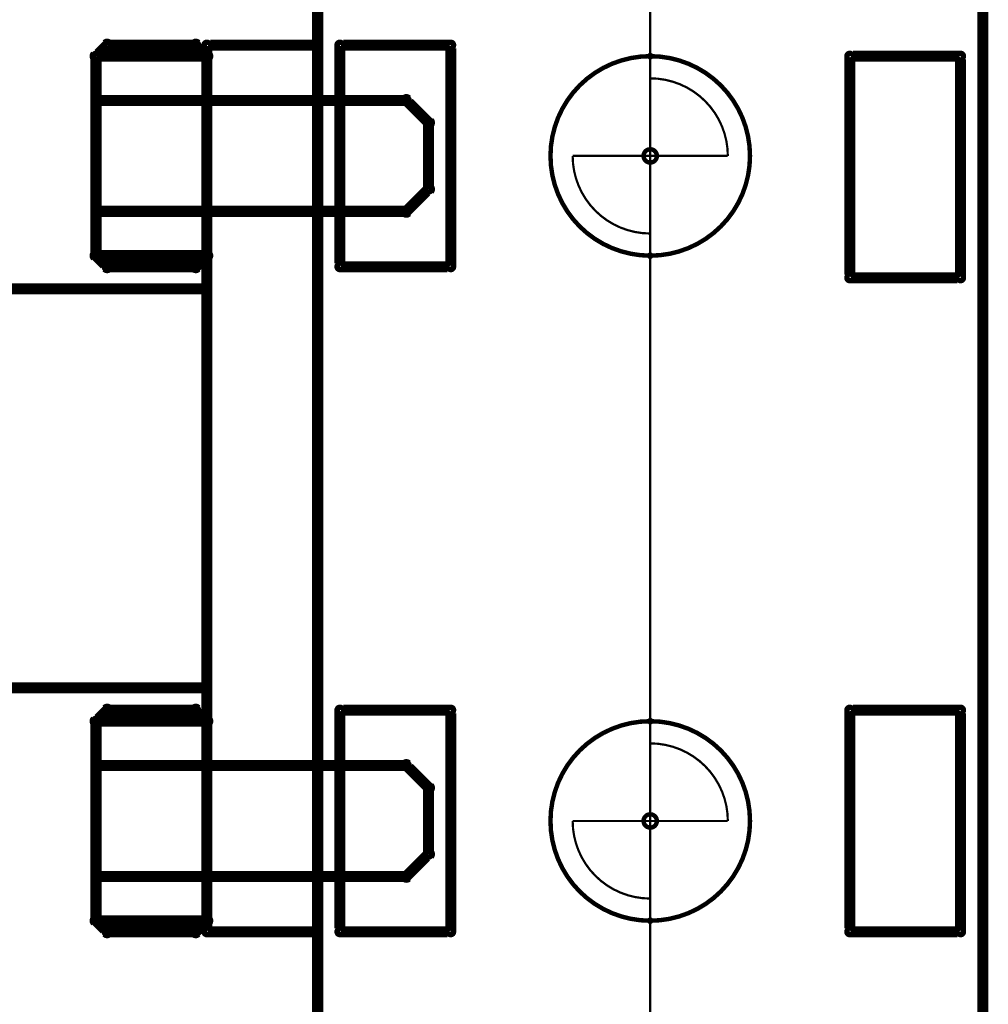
# Model space of a CAD drawing. Extents: x 178 to 725, y 26 to 878.
# Tile 61 of 93: x 289 to 333, y 529 to 573. Entities that reach past the tile are written whole.
import ezdxf

# ---------------------------------------------------------------- set-up
doc = ezdxf.new("R2010")
doc.units = 0
doc.layers.get('0').update_dxf_attribs({"linetype": 'CONTINUOUS'})
for name, color, linetype in [('COPPER', 3, 'CONTINUOUS'), ('DIMENSIONS', 2, 'CONTINUOUS'), ('DRAWING', 4, 'CONTINUOUS'), ('OUTLINES', 1, 'CONTINUOUS')]:
    doc.layers.add(name, color=color, linetype=linetype)

# ---------------------------------------------------------------- blocks, each defined once
blk = doc.blocks.new('VIA')
at = {"const_width": 0.2}
blk.add_lwpolyline([(-0.3, 0, 1), (0.3, 0, 1)], format="xyb", close=True, dxfattribs=at)

msp = doc.modelspace()

# ---------------------------------------------------------------- linework, layer by layer
at = {"layer": 'DIMENSIONS', "color": 94}
for points in [[(317.5, 537, 0.1, 0.1, 1), (317.5, 537, 0, 0, 0), (317.5, 537, 0, 0, 0), (317.5, 537, 0.1, 0.1, 0), (317.5, 592.5, 0.1, 0.1, 0), (317.5, 592.5, 0, 0, 0), (317.5, 592.5, 0.1, 0.1, 0), (317.5, 592.5, 0.1, 0.1, 1), (317.5, 592.5, 0, 0, 0)], [(317.5, 537, 0.1, 0.1, 1), (317.5, 537, 0, 0, 0), (317.5, 537, 0, 0, 0), (317.5, 537, 0.1, 0.1, 0), (317.5, 489.5, 0.1, 0.1, 0), (317.5, 489.5, 0, 0, 0), (317.5, 489.5, 0.1, 0.1, 0), (317.5, 489.5, 0.1, 0.1, 1), (317.5, 489.5, 0, 0, 0)]]:
    msp.add_lwpolyline(points, format="xyseb", dxfattribs=at)
at = {"layer": 'DRAWING', "color": 2}
for points in [[(317.5, 571.4, 0.1, 0.1, 1), (317.5, 571.6, 0, 0, 0), (317.5, 571.5, 0, 0, 0), (317.5, 571.5, 0.2, 0.2, 1), (317.5, 562.5, 0, 0, 0), (317.5, 562.5, 0.1, 0.1, 0), (317.5, 562.4, 0.1, 0.1, 1), (317.5, 562.6, 0, 0, 0), (317.5, 562.6, 0.1, 0.1, 1), (317.5, 562.4, 0, 0, 0), (317.5, 562.5, 0, 0, 0), (317.5, 562.5, 0.2, 0.2, 1), (317.5, 571.5, 0.2, 0.2, 0), (317.5, 571.5, 0, 0, 0), (317.5, 571.5, 0.1, 0.1, 0), (317.5, 571.6, 0.1, 0.1, 1), (317.5, 571.4, 0, 0, 0)], [(321, 567, 0.1, 0.1, 1), (321, 567, 0, 0, 0), (321, 567, 0, 0, 0), (321, 567, 0.1, 0.1, 0.414), (317.5, 570.5, 0, 0, 0), (317.5, 570.5, 0.1, 0.1, 0), (317.5, 570.5, 0.1, 0.1, 1), (317.5, 570.5, 0, 0, 0), (317.5, 570.5, 0.1, 0.1, 1), (317.5, 570.5, 0, 0, 0), (317.5, 570.5, 0, 0, 0), (317.5, 570.5, 0.1, 0.1, 0), (317.5, 567, 0, 0, 0), (317.5, 567, 0.1, 0.1, 0), (317.5, 567, 0.1, 0.1, 1), (317.5, 567, 0, 0, 0), (317.5, 567, 0.1, 0.1, 1), (317.5, 567, 0, 0, 0), (317.5, 567, 0, 0, 0), (317.5, 567, 0.1, 0.1, 0), (321, 567, 0.1, 0.1, 0), (321, 567, 0, 0, 0), (321, 567, 0.1, 0.1, 0), (321, 567, 0.1, 0.1, 1), (321, 567, 0, 0, 0)], [(314, 567, 0.1, 0.1, 1), (314, 567, 0, 0, 0), (314, 567, 0, 0, 0), (314, 567, 0.1, 0.1, 0.414), (317.5, 563.5, 0, 0, 0), (317.5, 563.5, 0.1, 0.1, 0), (317.5, 563.5, 0.1, 0.1, 1), (317.5, 563.5, 0, 0, 0), (317.5, 563.5, 0.1, 0.1, 1), (317.5, 563.5, 0, 0, 0), (317.5, 563.5, 0, 0, 0), (317.5, 563.5, 0.1, 0.1, 0), (317.5, 567, 0, 0, 0), (317.5, 567, 0.1, 0.1, 0), (317.5, 567, 0.1, 0.1, 1), (317.5, 567, 0, 0, 0), (317.5, 567, 0.1, 0.1, 1), (317.5, 567, 0, 0, 0), (317.5, 567, 0, 0, 0), (317.5, 567, 0.1, 0.1, 0), (314, 567, 0.1, 0.1, 0), (314, 567, 0, 0, 0), (314, 567, 0.1, 0.1, 0), (314, 567, 0.1, 0.1, 1), (314, 567, 0, 0, 0)], [(317.5, 541.4, 0.1, 0.1, 1), (317.5, 541.6, 0, 0, 0), (317.5, 541.5, 0, 0, 0), (317.5, 541.5, 0.2, 0.2, 1), (317.5, 532.5, 0, 0, 0), (317.5, 532.5, 0.1, 0.1, 0), (317.5, 532.4, 0.1, 0.1, 1), (317.5, 532.6, 0, 0, 0), (317.5, 532.6, 0.1, 0.1, 1), (317.5, 532.4, 0, 0, 0), (317.5, 532.5, 0, 0, 0), (317.5, 532.5, 0.2, 0.2, 1), (317.5, 541.5, 0.2, 0.2, 0), (317.5, 541.5, 0, 0, 0), (317.5, 541.5, 0.1, 0.1, 0), (317.5, 541.6, 0.1, 0.1, 1), (317.5, 541.4, 0, 0, 0)], [(321, 537, 0.1, 0.1, 1), (321, 537, 0, 0, 0), (321, 537, 0, 0, 0), (321, 537, 0.1, 0.1, 0.414), (317.5, 540.5, 0, 0, 0), (317.5, 540.5, 0.1, 0.1, 0), (317.5, 540.5, 0.1, 0.1, 1), (317.5, 540.5, 0, 0, 0), (317.5, 540.5, 0.1, 0.1, 1), (317.5, 540.5, 0, 0, 0), (317.5, 540.5, 0, 0, 0), (317.5, 540.5, 0.1, 0.1, 0), (317.5, 537, 0, 0, 0), (317.5, 537, 0.1, 0.1, 0), (317.5, 537, 0.1, 0.1, 1), (317.5, 537, 0, 0, 0), (317.5, 537, 0.1, 0.1, 1), (317.5, 537, 0, 0, 0), (317.5, 537, 0, 0, 0), (317.5, 537, 0.1, 0.1, 0), (321, 537, 0.1, 0.1, 0), (321, 537, 0, 0, 0), (321, 537, 0.1, 0.1, 0), (321, 537, 0.1, 0.1, 1), (321, 537, 0, 0, 0)], [(314, 537, 0.1, 0.1, 1), (314, 537, 0, 0, 0), (314, 537, 0, 0, 0), (314, 537, 0.1, 0.1, 0.414), (317.5, 533.5, 0, 0, 0), (317.5, 533.5, 0.1, 0.1, 0), (317.5, 533.5, 0.1, 0.1, 1), (317.5, 533.5, 0, 0, 0), (317.5, 533.5, 0.1, 0.1, 1), (317.5, 533.5, 0, 0, 0), (317.5, 533.5, 0, 0, 0), (317.5, 533.5, 0.1, 0.1, 0), (317.5, 537, 0, 0, 0), (317.5, 537, 0.1, 0.1, 0), (317.5, 537, 0.1, 0.1, 1), (317.5, 537, 0, 0, 0), (317.5, 537, 0.1, 0.1, 1), (317.5, 537, 0, 0, 0), (317.5, 537, 0, 0, 0), (317.5, 537, 0.1, 0.1, 0), (314, 537, 0.1, 0.1, 0), (314, 537, 0, 0, 0), (314, 537, 0.1, 0.1, 0), (314, 537, 0.1, 0.1, 1), (314, 537, 0, 0, 0)]]:
    msp.add_lwpolyline(points, format="xyseb", close=True, dxfattribs=at)
at = {"layer": 'OUTLINES', "color": 11}
for points in [[(302.5, 581, 0.5, 0.5, 0), (302.5, 523, 0, 0, 0)], [(332.5, 523, 0.5, 0.5, 0), (332.5, 581, 0, 0, 0)], [(287.5, 561, 0.5, 0.5, 0), (297.5, 561, 0, 0, 0), (297.5, 561, 0.3, 0.3, 0), (297.5, 560.9, 0.3, 0.3, 1), (297.5, 561.1, 0, 0, 0), (297.6, 561, 0.3, 0.3, 1), (297.4, 561, 0, 0, 0), (297.5, 561, 0, 0, 0), (297.5, 561, 0.5, 0.5, 0), (297.5, 543, 0, 0, 0), (297.5, 543, 0.3, 0.3, 0), (297.4, 543, 0.3, 0.3, 1), (297.6, 543, 0, 0, 0), (297.5, 542.9, 0.3, 0.3, 1), (297.5, 543.1, 0, 0, 0), (297.5, 543, 0, 0, 0), (297.5, 543, 0.5, 0.5, 0), (287.5, 543, 0.5, 0.5, 0)]]:
    msp.add_lwpolyline(points, format="xyseb", dxfattribs=at)
for points in [[(297, 571.9, 0.3, 0.3, 1), (297, 572.1, 0, 0, 0), (297, 572, 0, 0, 0), (297, 572, 0.5, 0.5, 0), (293, 572, 0, 0, 0), (293, 572, 0.3, 0.3, 0), (293, 572.1, 0.3, 0.3, 1), (293, 571.9, 0, 0, 0), (293.1, 571.9, 0.3, 0.3, 1), (292.9, 572.1, 0, 0, 0), (293, 572, 0, 0, 0), (293, 572, 0.5, 0.5, 0), (292.5, 571.5, 0, 0, 0), (292.5, 571.5, 0.3, 0.3, 0), (292.4, 571.6, 0.3, 0.3, 1), (292.6, 571.4, 0, 0, 0), (292.6, 571.5, 0.3, 0.3, 1), (292.4, 571.5, 0, 0, 0), (292.5, 571.5, 0, 0, 0), (292.5, 571.5, 0.5, 0.5, 0), (292.5, 562.5, 0, 0, 0), (292.5, 562.5, 0.3, 0.3, 0), (292.4, 562.5, 0.3, 0.3, 1), (292.6, 562.5, 0, 0, 0), (292.6, 562.6, 0.3, 0.3, 1), (292.4, 562.4, 0, 0, 0), (292.5, 562.5, 0, 0, 0), (292.5, 562.5, 0.5, 0.5, 0), (293, 562, 0, 0, 0), (293, 562, 0.3, 0.3, 0), (292.9, 561.9, 0.3, 0.3, 1), (293.1, 562.1, 0, 0, 0), (293, 562.1, 0.3, 0.3, 1), (293, 561.9, 0, 0, 0), (293, 562, 0, 0, 0), (293, 562, 0.5, 0.5, 0), (297, 562, 0, 0, 0), (297, 562, 0.3, 0.3, 0), (297, 561.9, 0.3, 0.3, 1), (297, 562.1, 0, 0, 0), (296.9, 562.1, 0.3, 0.3, 1), (297.1, 561.9, 0, 0, 0), (297, 562, 0, 0, 0), (297, 562, 0.5, 0.5, 0), (297.5, 562.5, 0, 0, 0), (297.5, 562.5, 0.3, 0.3, 0), (297.6, 562.4, 0.3, 0.3, 1), (297.4, 562.6, 0, 0, 0), (297.4, 562.5, 0.3, 0.3, 1), (297.6, 562.5, 0, 0, 0), (297.5, 562.5, 0, 0, 0), (297.5, 562.5, 0.5, 0.5, 0), (297.5, 571.5, 0, 0, 0), (297.5, 571.5, 0.3, 0.3, 0), (297.6, 571.5, 0.3, 0.3, 1), (297.4, 571.5, 0, 0, 0), (297.4, 571.4, 0.3, 0.3, 1), (297.6, 571.6, 0, 0, 0), (297.5, 571.5, 0, 0, 0), (297.5, 571.5, 0.5, 0.5, 0), (297, 572, 0.5, 0.5, 0), (297, 572, 0, 0, 0), (297, 572, 0.3, 0.3, 0), (297.1, 572.1, 0.3, 0.3, 1), (296.9, 571.9, 0, 0, 0)], [(297.5, 532.1, 0.3, 0.3, 1), (297.5, 531.9, 0, 0, 0), (297.5, 532, 0, 0, 0), (297.5, 532, 0.5, 0.5, 0), (302.5, 532, 0, 0, 0), (302.5, 532, 0.3, 0.3, 0), (302.5, 531.9, 0.3, 0.3, 1), (302.5, 532.1, 0, 0, 0), (302.4, 532, 0.3, 0.3, 1), (302.6, 532, 0, 0, 0), (302.5, 532, 0, 0, 0), (302.5, 532, 0.5, 0.5, 0), (302.5, 572, 0, 0, 0), (302.5, 572, 0.3, 0.3, 0), (302.6, 572, 0.3, 0.3, 1), (302.4, 572, 0, 0, 0), (302.5, 571.9, 0.3, 0.3, 1), (302.5, 572.1, 0, 0, 0), (302.5, 572, 0, 0, 0), (302.5, 572, 0.5, 0.5, 0), (297.5, 572, 0, 0, 0), (297.5, 572, 0.3, 0.3, 0), (297.5, 572.1, 0.3, 0.3, 1), (297.5, 571.9, 0, 0, 0), (297.6, 572, 0.3, 0.3, 1), (297.4, 572, 0, 0, 0), (297.5, 572, 0, 0, 0), (297.5, 572, 0.5, 0.5, 0), (297.5, 532, 0.5, 0.5, 0), (297.5, 532, 0, 0, 0), (297.5, 532, 0.3, 0.3, 0), (297.4, 532, 0.3, 0.3, 1), (297.6, 532, 0, 0, 0)], [(303.5, 562.1, 0.3, 0.3, 1), (303.5, 561.9, 0, 0, 0), (303.5, 562, 0, 0, 0), (303.5, 562, 0.5, 0.5, 0), (308.5, 562, 0, 0, 0), (308.5, 562, 0.3, 0.3, 0), (308.5, 561.9, 0.3, 0.3, 1), (308.5, 562.1, 0, 0, 0), (308.4, 562, 0.3, 0.3, 1), (308.6, 562, 0, 0, 0), (308.5, 562, 0, 0, 0), (308.5, 562, 0.5, 0.5, 0), (308.5, 572, 0, 0, 0), (308.5, 572, 0.3, 0.3, 0), (308.6, 572, 0.3, 0.3, 1), (308.4, 572, 0, 0, 0), (308.5, 571.9, 0.3, 0.3, 1), (308.5, 572.1, 0, 0, 0), (308.5, 572, 0, 0, 0), (308.5, 572, 0.5, 0.5, 0), (303.5, 572, 0, 0, 0), (303.5, 572, 0.3, 0.3, 0), (303.5, 572.1, 0.3, 0.3, 1), (303.5, 571.9, 0, 0, 0), (303.6, 572, 0.3, 0.3, 1), (303.4, 572, 0, 0, 0), (303.5, 572, 0, 0, 0), (303.5, 572, 0.5, 0.5, 0), (303.5, 562, 0.5, 0.5, 0), (303.5, 562, 0, 0, 0), (303.5, 562, 0.3, 0.3, 0), (303.4, 562, 0.3, 0.3, 1), (303.6, 562, 0, 0, 0)], [(297.5, 571.4, 0.3, 0.3, 1), (297.5, 571.6, 0, 0, 0), (297.5, 571.5, 0, 0, 0), (297.5, 571.5, 0.5, 0.5, 0), (292.5, 571.5, 0, 0, 0), (292.5, 571.5, 0.3, 0.3, 0), (292.5, 571.6, 0.3, 0.3, 1), (292.5, 571.4, 0, 0, 0), (292.6, 571.5, 0.3, 0.3, 1), (292.4, 571.5, 0, 0, 0), (292.5, 571.5, 0, 0, 0), (292.5, 571.5, 0.5, 0.5, 0), (292.5, 569.5, 0, 0, 0), (292.5, 569.5, 0.3, 0.3, 0), (292.4, 569.5, 0.3, 0.3, 1), (292.6, 569.5, 0, 0, 0), (292.5, 569.6, 0.3, 0.3, 1), (292.5, 569.4, 0, 0, 0), (292.5, 569.5, 0, 0, 0), (292.5, 569.5, 0.5, 0.5, 0), (297.5, 569.5, 0, 0, 0), (297.5, 569.5, 0.3, 0.3, 0), (297.5, 569.4, 0.3, 0.3, 1), (297.5, 569.6, 0, 0, 0), (297.4, 569.5, 0.3, 0.3, 1), (297.6, 569.5, 0, 0, 0), (297.5, 569.5, 0, 0, 0), (297.5, 569.5, 0.5, 0.5, 0), (297.5, 571.5, 0.5, 0.5, 0), (297.5, 571.5, 0, 0, 0), (297.5, 571.5, 0.3, 0.3, 0), (297.6, 571.5, 0.3, 0.3, 1), (297.4, 571.5, 0, 0, 0)], [(326.5, 561.6, 0.3, 0.3, 1), (326.5, 561.4, 0, 0, 0), (326.5, 561.5, 0, 0, 0), (326.5, 561.5, 0.5, 0.5, 0), (331.5, 561.5, 0, 0, 0), (331.5, 561.5, 0.3, 0.3, 0), (331.5, 561.4, 0.3, 0.3, 1), (331.5, 561.6, 0, 0, 0), (331.4, 561.5, 0.3, 0.3, 1), (331.6, 561.5, 0, 0, 0), (331.5, 561.5, 0, 0, 0), (331.5, 561.5, 0.5, 0.5, 0), (331.5, 571.5, 0, 0, 0), (331.5, 571.5, 0.3, 0.3, 0), (331.6, 571.5, 0.3, 0.3, 1), (331.4, 571.5, 0, 0, 0), (331.5, 571.4, 0.3, 0.3, 1), (331.5, 571.6, 0, 0, 0), (331.5, 571.5, 0, 0, 0), (331.5, 571.5, 0.5, 0.5, 0), (326.5, 571.5, 0, 0, 0), (326.5, 571.5, 0.3, 0.3, 0), (326.5, 571.6, 0.3, 0.3, 1), (326.5, 571.4, 0, 0, 0), (326.6, 571.5, 0.3, 0.3, 1), (326.4, 571.5, 0, 0, 0), (326.5, 571.5, 0, 0, 0), (326.5, 571.5, 0.5, 0.5, 0), (326.5, 561.5, 0.5, 0.5, 0), (326.5, 561.5, 0, 0, 0), (326.5, 561.5, 0.3, 0.3, 0), (326.4, 561.5, 0.3, 0.3, 1), (326.6, 561.5, 0, 0, 0)], [(297.5, 564.6, 0.3, 0.3, 1), (297.5, 564.4, 0, 0, 0), (297.5, 564.5, 0, 0, 0), (297.5, 564.5, 0.5, 0.5, 0), (306.5, 564.5, 0, 0, 0), (306.5, 564.5, 0.3, 0.3, 0), (306.5, 564.4, 0.3, 0.3, 1), (306.5, 564.6, 0, 0, 0), (306.4, 564.6, 0.3, 0.3, 1), (306.6, 564.4, 0, 0, 0), (306.5, 564.5, 0, 0, 0), (306.5, 564.5, 0.5, 0.5, 0), (307.5, 565.5, 0, 0, 0), (307.5, 565.5, 0.3, 0.3, 0), (307.6, 565.4, 0.3, 0.3, 1), (307.4, 565.6, 0, 0, 0), (307.4, 565.5, 0.3, 0.3, 1), (307.6, 565.5, 0, 0, 0), (307.5, 565.5, 0, 0, 0), (307.5, 565.5, 0.5, 0.5, 0), (307.5, 568.5, 0, 0, 0), (307.5, 568.5, 0.3, 0.3, 0), (307.6, 568.5, 0.3, 0.3, 1), (307.4, 568.5, 0, 0, 0), (307.4, 568.4, 0.3, 0.3, 1), (307.6, 568.6, 0, 0, 0), (307.5, 568.5, 0, 0, 0), (307.5, 568.5, 0.5, 0.5, 0), (306.5, 569.5, 0, 0, 0), (306.5, 569.5, 0.3, 0.3, 0), (306.6, 569.6, 0.3, 0.3, 1), (306.4, 569.4, 0, 0, 0), (306.5, 569.4, 0.3, 0.3, 1), (306.5, 569.6, 0, 0, 0), (306.5, 569.5, 0, 0, 0), (306.5, 569.5, 0.5, 0.5, 0), (297.5, 569.5, 0, 0, 0), (297.5, 569.5, 0.3, 0.3, 0), (297.5, 569.6, 0.3, 0.3, 1), (297.5, 569.4, 0, 0, 0), (297.6, 569.5, 0.3, 0.3, 1), (297.4, 569.5, 0, 0, 0), (297.5, 569.5, 0, 0, 0), (297.5, 569.5, 0.5, 0.5, 0), (297.5, 564.5, 0.5, 0.5, 0), (297.5, 564.5, 0, 0, 0), (297.5, 564.5, 0.3, 0.3, 0), (297.4, 564.5, 0.3, 0.3, 1), (297.6, 564.5, 0, 0, 0)], [(297.5, 564.4, 0.3, 0.3, 1), (297.5, 564.6, 0, 0, 0), (297.5, 564.5, 0, 0, 0), (297.5, 564.5, 0.5, 0.5, 0), (292.5, 564.5, 0, 0, 0), (292.5, 564.5, 0.3, 0.3, 0), (292.5, 564.6, 0.3, 0.3, 1), (292.5, 564.4, 0, 0, 0), (292.6, 564.5, 0.3, 0.3, 1), (292.4, 564.5, 0, 0, 0), (292.5, 564.5, 0, 0, 0), (292.5, 564.5, 0.5, 0.5, 0), (292.5, 562.5, 0, 0, 0), (292.5, 562.5, 0.3, 0.3, 0), (292.4, 562.5, 0.3, 0.3, 1), (292.6, 562.5, 0, 0, 0), (292.5, 562.6, 0.3, 0.3, 1), (292.5, 562.4, 0, 0, 0), (292.5, 562.5, 0, 0, 0), (292.5, 562.5, 0.5, 0.5, 0), (297.5, 562.5, 0, 0, 0), (297.5, 562.5, 0.3, 0.3, 0), (297.5, 562.4, 0.3, 0.3, 1), (297.5, 562.6, 0, 0, 0), (297.4, 562.5, 0.3, 0.3, 1), (297.6, 562.5, 0, 0, 0), (297.5, 562.5, 0, 0, 0), (297.5, 562.5, 0.5, 0.5, 0), (297.5, 564.5, 0.5, 0.5, 0), (297.5, 564.5, 0, 0, 0), (297.5, 564.5, 0.3, 0.3, 0), (297.6, 564.5, 0.3, 0.3, 1), (297.4, 564.5, 0, 0, 0)], [(297, 541.9, 0.3, 0.3, 1), (297, 542.1, 0, 0, 0), (297, 542, 0, 0, 0), (297, 542, 0.5, 0.5, 0), (293, 542, 0, 0, 0), (293, 542, 0.3, 0.3, 0), (293, 542.1, 0.3, 0.3, 1), (293, 541.9, 0, 0, 0), (293.1, 541.9, 0.3, 0.3, 1), (292.9, 542.1, 0, 0, 0), (293, 542, 0, 0, 0), (293, 542, 0.5, 0.5, 0), (292.5, 541.5, 0, 0, 0), (292.5, 541.5, 0.3, 0.3, 0), (292.4, 541.6, 0.3, 0.3, 1), (292.6, 541.4, 0, 0, 0), (292.6, 541.5, 0.3, 0.3, 1), (292.4, 541.5, 0, 0, 0), (292.5, 541.5, 0, 0, 0), (292.5, 541.5, 0.5, 0.5, 0), (292.5, 532.5, 0, 0, 0), (292.5, 532.5, 0.3, 0.3, 0), (292.4, 532.5, 0.3, 0.3, 1), (292.6, 532.5, 0, 0, 0), (292.6, 532.6, 0.3, 0.3, 1), (292.4, 532.4, 0, 0, 0), (292.5, 532.5, 0, 0, 0), (292.5, 532.5, 0.5, 0.5, 0), (293, 532, 0, 0, 0), (293, 532, 0.3, 0.3, 0), (292.9, 531.9, 0.3, 0.3, 1), (293.1, 532.1, 0, 0, 0), (293, 532.1, 0.3, 0.3, 1), (293, 531.9, 0, 0, 0), (293, 532, 0, 0, 0), (293, 532, 0.5, 0.5, 0), (297, 532, 0, 0, 0), (297, 532, 0.3, 0.3, 0), (297, 531.9, 0.3, 0.3, 1), (297, 532.1, 0, 0, 0), (296.9, 532.1, 0.3, 0.3, 1), (297.1, 531.9, 0, 0, 0), (297, 532, 0, 0, 0), (297, 532, 0.5, 0.5, 0), (297.5, 532.5, 0, 0, 0), (297.5, 532.5, 0.3, 0.3, 0), (297.6, 532.4, 0.3, 0.3, 1), (297.4, 532.6, 0, 0, 0), (297.4, 532.5, 0.3, 0.3, 1), (297.6, 532.5, 0, 0, 0), (297.5, 532.5, 0, 0, 0), (297.5, 532.5, 0.5, 0.5, 0), (297.5, 541.5, 0, 0, 0), (297.5, 541.5, 0.3, 0.3, 0), (297.6, 541.5, 0.3, 0.3, 1), (297.4, 541.5, 0, 0, 0), (297.4, 541.4, 0.3, 0.3, 1), (297.6, 541.6, 0, 0, 0), (297.5, 541.5, 0, 0, 0), (297.5, 541.5, 0.5, 0.5, 0), (297, 542, 0.5, 0.5, 0), (297, 542, 0, 0, 0), (297, 542, 0.3, 0.3, 0), (297.1, 542.1, 0.3, 0.3, 1), (296.9, 541.9, 0, 0, 0)], [(303.5, 532.1, 0.3, 0.3, 1), (303.5, 531.9, 0, 0, 0), (303.5, 532, 0, 0, 0), (303.5, 532, 0.5, 0.5, 0), (308.5, 532, 0, 0, 0), (308.5, 532, 0.3, 0.3, 0), (308.5, 531.9, 0.3, 0.3, 1), (308.5, 532.1, 0, 0, 0), (308.4, 532, 0.3, 0.3, 1), (308.6, 532, 0, 0, 0), (308.5, 532, 0, 0, 0), (308.5, 532, 0.5, 0.5, 0), (308.5, 542, 0, 0, 0), (308.5, 542, 0.3, 0.3, 0), (308.6, 542, 0.3, 0.3, 1), (308.4, 542, 0, 0, 0), (308.5, 541.9, 0.3, 0.3, 1), (308.5, 542.1, 0, 0, 0), (308.5, 542, 0, 0, 0), (308.5, 542, 0.5, 0.5, 0), (303.5, 542, 0, 0, 0), (303.5, 542, 0.3, 0.3, 0), (303.5, 542.1, 0.3, 0.3, 1), (303.5, 541.9, 0, 0, 0), (303.6, 542, 0.3, 0.3, 1), (303.4, 542, 0, 0, 0), (303.5, 542, 0, 0, 0), (303.5, 542, 0.5, 0.5, 0), (303.5, 532, 0.5, 0.5, 0), (303.5, 532, 0, 0, 0), (303.5, 532, 0.3, 0.3, 0), (303.4, 532, 0.3, 0.3, 1), (303.6, 532, 0, 0, 0)], [(326.5, 532.1, 0.3, 0.3, 1), (326.5, 531.9, 0, 0, 0), (326.5, 532, 0, 0, 0), (326.5, 532, 0.5, 0.5, 0), (331.5, 532, 0, 0, 0), (331.5, 532, 0.3, 0.3, 0), (331.5, 531.9, 0.3, 0.3, 1), (331.5, 532.1, 0, 0, 0), (331.4, 532, 0.3, 0.3, 1), (331.6, 532, 0, 0, 0), (331.5, 532, 0, 0, 0), (331.5, 532, 0.5, 0.5, 0), (331.5, 542, 0, 0, 0), (331.5, 542, 0.3, 0.3, 0), (331.6, 542, 0.3, 0.3, 1), (331.4, 542, 0, 0, 0), (331.5, 541.9, 0.3, 0.3, 1), (331.5, 542.1, 0, 0, 0), (331.5, 542, 0, 0, 0), (331.5, 542, 0.5, 0.5, 0), (326.5, 542, 0, 0, 0), (326.5, 542, 0.3, 0.3, 0), (326.5, 542.1, 0.3, 0.3, 1), (326.5, 541.9, 0, 0, 0), (326.6, 542, 0.3, 0.3, 1), (326.4, 542, 0, 0, 0), (326.5, 542, 0, 0, 0), (326.5, 542, 0.5, 0.5, 0), (326.5, 532, 0.5, 0.5, 0), (326.5, 532, 0, 0, 0), (326.5, 532, 0.3, 0.3, 0), (326.4, 532, 0.3, 0.3, 1), (326.6, 532, 0, 0, 0)], [(297.5, 541.4, 0.3, 0.3, 1), (297.5, 541.6, 0, 0, 0), (297.5, 541.5, 0, 0, 0), (297.5, 541.5, 0.5, 0.5, 0), (292.5, 541.5, 0, 0, 0), (292.5, 541.5, 0.3, 0.3, 0), (292.5, 541.6, 0.3, 0.3, 1), (292.5, 541.4, 0, 0, 0), (292.6, 541.5, 0.3, 0.3, 1), (292.4, 541.5, 0, 0, 0), (292.5, 541.5, 0, 0, 0), (292.5, 541.5, 0.5, 0.5, 0), (292.5, 539.5, 0, 0, 0), (292.5, 539.5, 0.3, 0.3, 0), (292.4, 539.5, 0.3, 0.3, 1), (292.6, 539.5, 0, 0, 0), (292.5, 539.6, 0.3, 0.3, 1), (292.5, 539.4, 0, 0, 0), (292.5, 539.5, 0, 0, 0), (292.5, 539.5, 0.5, 0.5, 0), (297.5, 539.5, 0, 0, 0), (297.5, 539.5, 0.3, 0.3, 0), (297.5, 539.4, 0.3, 0.3, 1), (297.5, 539.6, 0, 0, 0), (297.4, 539.5, 0.3, 0.3, 1), (297.6, 539.5, 0, 0, 0), (297.5, 539.5, 0, 0, 0), (297.5, 539.5, 0.5, 0.5, 0), (297.5, 541.5, 0.5, 0.5, 0), (297.5, 541.5, 0, 0, 0), (297.5, 541.5, 0.3, 0.3, 0), (297.6, 541.5, 0.3, 0.3, 1), (297.4, 541.5, 0, 0, 0)], [(297.5, 534.6, 0.3, 0.3, 1), (297.5, 534.4, 0, 0, 0), (297.5, 534.5, 0, 0, 0), (297.5, 534.5, 0.5, 0.5, 0), (306.5, 534.5, 0, 0, 0), (306.5, 534.5, 0.3, 0.3, 0), (306.5, 534.4, 0.3, 0.3, 1), (306.5, 534.6, 0, 0, 0), (306.4, 534.6, 0.3, 0.3, 1), (306.6, 534.4, 0, 0, 0), (306.5, 534.5, 0, 0, 0), (306.5, 534.5, 0.5, 0.5, 0), (307.5, 535.5, 0, 0, 0), (307.5, 535.5, 0.3, 0.3, 0), (307.6, 535.4, 0.3, 0.3, 1), (307.4, 535.6, 0, 0, 0), (307.4, 535.5, 0.3, 0.3, 1), (307.6, 535.5, 0, 0, 0), (307.5, 535.5, 0, 0, 0), (307.5, 535.5, 0.5, 0.5, 0), (307.5, 538.5, 0, 0, 0), (307.5, 538.5, 0.3, 0.3, 0), (307.6, 538.5, 0.3, 0.3, 1), (307.4, 538.5, 0, 0, 0), (307.4, 538.4, 0.3, 0.3, 1), (307.6, 538.6, 0, 0, 0), (307.5, 538.5, 0, 0, 0), (307.5, 538.5, 0.5, 0.5, 0), (306.5, 539.5, 0, 0, 0), (306.5, 539.5, 0.3, 0.3, 0), (306.6, 539.6, 0.3, 0.3, 1), (306.4, 539.4, 0, 0, 0), (306.5, 539.4, 0.3, 0.3, 1), (306.5, 539.6, 0, 0, 0), (306.5, 539.5, 0, 0, 0), (306.5, 539.5, 0.5, 0.5, 0), (297.5, 539.5, 0, 0, 0), (297.5, 539.5, 0.3, 0.3, 0), (297.5, 539.6, 0.3, 0.3, 1), (297.5, 539.4, 0, 0, 0), (297.6, 539.5, 0.3, 0.3, 1), (297.4, 539.5, 0, 0, 0), (297.5, 539.5, 0, 0, 0), (297.5, 539.5, 0.5, 0.5, 0), (297.5, 534.5, 0.5, 0.5, 0), (297.5, 534.5, 0, 0, 0), (297.5, 534.5, 0.3, 0.3, 0), (297.4, 534.5, 0.3, 0.3, 1), (297.6, 534.5, 0, 0, 0)], [(297.5, 534.4, 0.3, 0.3, 1), (297.5, 534.6, 0, 0, 0), (297.5, 534.5, 0, 0, 0), (297.5, 534.5, 0.5, 0.5, 0), (292.5, 534.5, 0, 0, 0), (292.5, 534.5, 0.3, 0.3, 0), (292.5, 534.6, 0.3, 0.3, 1), (292.5, 534.4, 0, 0, 0), (292.6, 534.5, 0.3, 0.3, 1), (292.4, 534.5, 0, 0, 0), (292.5, 534.5, 0, 0, 0), (292.5, 534.5, 0.5, 0.5, 0), (292.5, 532.5, 0, 0, 0), (292.5, 532.5, 0.3, 0.3, 0), (292.4, 532.5, 0.3, 0.3, 1), (292.6, 532.5, 0, 0, 0), (292.5, 532.6, 0.3, 0.3, 1), (292.5, 532.4, 0, 0, 0), (292.5, 532.5, 0, 0, 0), (292.5, 532.5, 0.5, 0.5, 0), (297.5, 532.5, 0, 0, 0), (297.5, 532.5, 0.3, 0.3, 0), (297.5, 532.4, 0.3, 0.3, 1), (297.5, 532.6, 0, 0, 0), (297.4, 532.5, 0.3, 0.3, 1), (297.6, 532.5, 0, 0, 0), (297.5, 532.5, 0, 0, 0), (297.5, 532.5, 0.5, 0.5, 0), (297.5, 534.5, 0.5, 0.5, 0), (297.5, 534.5, 0, 0, 0), (297.5, 534.5, 0.3, 0.3, 0), (297.6, 534.5, 0.3, 0.3, 1), (297.4, 534.5, 0, 0, 0)]]:
    msp.add_lwpolyline(points, format="xyseb", close=True, dxfattribs=at)

# ---------------------------------------------------------------- block references
at = {"layer": 'COPPER', "color": 2}
for p in [(317.5, 567), (317.5, 537)]:
    msp.add_blockref('VIA', p, dxfattribs=at)
at = {"layer": 'DIMENSIONS', "color": 2}
for p in [(317.5, 567), (317.5, 537)]:
    msp.add_blockref('VIA', p, dxfattribs=at)
at = {"layer": 'DRAWING', "color": 2}
for p in [(317.5, 567), (317.5, 537)]:
    msp.add_blockref('VIA', p, dxfattribs=at)
at = {"layer": 'OUTLINES', "color": 2}
for p in [(317.5, 567), (317.5, 537)]:
    msp.add_blockref('VIA', p, dxfattribs=at)

doc.saveas('drawing.dxf')
